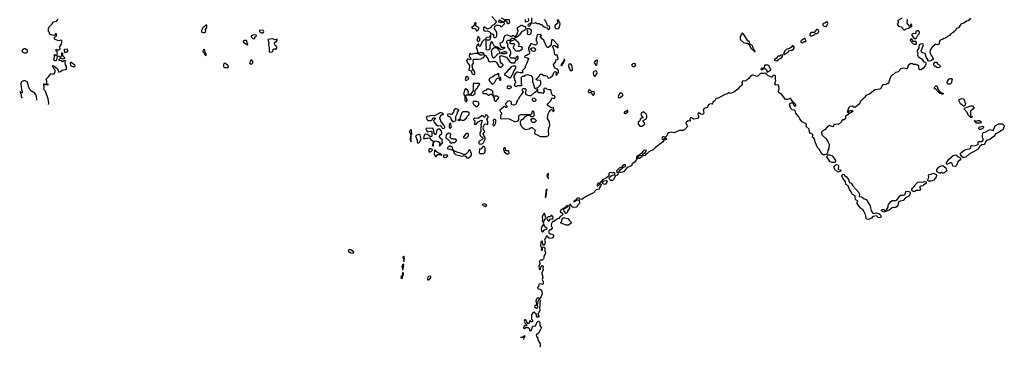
# Model space of a CAD drawing. Extents: x 2380107 to 2585170, y 384273 to 546161.
# Tile 40 of 256: x 2448150 to 2466830, y 442552 to 448771. Entities that reach past the tile are written whole.
import ezdxf

# ---------------------------------------------------------------- set-up
doc = ezdxf.new("R2010")
doc.units = 0

msp = doc.modelspace()

# ---------------------------------------------------------------- linework, layer by layer
at = {"layer": '0CON05XD'}
for points in [[(2448697, 447164), (2448701, 447185), (2448688, 447268), (2448638, 447415), (2448612, 447442), (2448607, 447455), (2448617, 447485), (2448610, 447555), (2448616, 447556), (2448628, 447538), (2448675, 447540), (2448683, 447533), (2448690, 447535), (2448688, 447548), (2448660, 447555), (2448667, 447603), (2448652, 447645), (2448693, 447677), (2448745, 447750), (2448785, 447740), (2448807, 447743), (2448820, 447785), (2448820, 447815), (2448802, 447832), (2448798, 447848), (2448782, 447862), (2448780, 447875), (2448770, 447885), (2448785, 447900), (2448798, 447898), (2448865, 447840), (2448879, 447799), (2448895, 447778), (2448924, 447786), (2448955, 447810), (2449017, 447823), (2449040, 447835), (2449040, 447885), (2449020, 447915), (2449022, 447925), (2449012, 447955), (2449018, 447988), (2448995, 447990), (2448965, 447973), (2448937, 447987), (2448900, 447995), (2448900, 448015), (2448918, 448032), (2448925, 448050), (2448935, 448040), (2448965, 448030), (2449005, 448040), (2449005, 448050), (2448968, 448088), (2448970, 448135), (2448943, 448137), (2448942, 448105), (2448950, 448095), (2448928, 448062), (2448915, 448060), (2448902, 448072), (2448862, 448078), (2448848, 448005), (2448835, 447990), (2448825, 447988), (2448800, 448005), (2448810, 448065), (2448810, 448085), (2448802, 448098), (2448815, 448110), (2448835, 448090), (2448860, 448095), (2448860, 448125), (2448867, 448137), (2448858, 448158), (2448840, 448175), (2448840, 448205), (2448855, 448210), (2448862, 448202), (2448895, 448198), (2448917, 448213), (2448914, 448265), (2448942, 448305), (2448952, 448345), (2448947, 448377), (2448925, 448380), (2448895, 448370), (2448820, 448395), (2448808, 448408), (2448808, 448432), (2448822, 448448), (2448838, 448452), (2448850, 448465), (2448850, 448505), (2448835, 448510), (2448805, 448470), (2448741, 448481), (2448725, 448490), (2448718, 448505), (2448717, 448527), (2448698, 448548), (2448696, 448605), (2448712, 448638), (2448766, 448694), (2448782, 448725), (2448795, 448732), (2448848, 448742), (2448882, 448782)], [(2456815, 448560), (2456825, 448562), (2456845, 448578), (2456868, 448618), (2456811, 448651), (2456807, 448665), (2456812, 448702), (2456805, 448710), (2456785, 448710), (2456772, 448668), (2456755, 448640), (2456723, 448623), (2456733, 448613), (2456785, 448603), (2456801, 448591), (2456810, 448565), (2456815, 448560)], [(2457105, 448830), (2457192, 448745), (2457192, 448728), (2457150, 448680), (2457110, 448655), (2457102, 448635), (2457085, 448618), (2457025, 448592), (2457005, 448602), (2456975, 448630), (2456958, 448632), (2456952, 448625), (2456948, 448585), (2456955, 448568), (2456968, 448558), (2456985, 448554), (2457025, 448560), (2457065, 448542), (2457082, 448522), (2457085, 448500), (2457095, 448500), (2457105, 448510), (2457126, 448496), (2457137, 448477), (2457140, 448445), (2457152, 448432), (2457175, 448430)], [(2457175, 448430), (2457189, 448441), (2457202, 448465), (2457202, 448535), (2457160, 448595), (2457162, 448648), (2457178, 448652), (2457193, 448667), (2457235, 448669), (2457258, 448658), (2457275, 448640), (2457295, 448640), (2457350, 448695), (2457348, 448708), (2457335, 448720), (2457275, 448712), (2457255, 448722), (2457243, 448743), (2457245, 448760), (2457255, 448770), (2457305, 448738), (2457345, 448740), (2457355, 448750), (2457375, 448750), (2457390, 448735), (2457392, 448712), (2457408, 448698), (2457425, 448698), (2457436, 448704), (2457446, 448724), (2457440, 448765), (2457435, 448770), (2457345, 448770), (2457293, 448797)], [(2457740, 448775), (2457740, 448735), (2457745, 448730), (2457797, 448743), (2457810, 448755), (2457802, 448792)], [(2457862, 448805), (2457860, 448725), (2457840, 448705), (2457798, 448682), (2457790, 448665), (2457799, 448649), (2457827, 448655), (2457862, 448708), (2457925, 448710), (2457935, 448720), (2457965, 448700), (2458005, 448700), (2458025, 448680), (2458048, 448678), (2458082, 448642), (2458105, 448640), (2458115, 448630), (2458148, 448618), (2458185, 448580)], [(2458185, 448580), (2458208, 448605), (2458200, 448645), (2458195, 448650), (2458162, 448652), (2458160, 448685), (2458152, 448692), (2458130, 448745), (2458100, 448775)], [(2458345, 448598), (2458375, 448602), (2458390, 448630), (2458403, 448693), (2458400, 448715), (2458382, 448732), (2458380, 448755), (2458365, 448770), (2458350, 448755), (2458360, 448705), (2458310, 448665), (2458300, 448645), (2458300, 448625), (2458323, 448603), (2458345, 448598)], [(2466191, 448799), (2466166, 448764), (2466145, 448752), (2466110, 448745), (2466060, 448705), (2466005, 448683), (2465963, 448617), (2465925, 448602), (2465899, 448561), (2465874, 448546), (2465860, 448525), (2465816, 448504), (2465788, 448472), (2465755, 448451), (2465735, 448430), (2465715, 448420), (2465685, 448417), (2465655, 448392), (2465615, 448381), (2465602, 448365), (2465585, 448302), (2465565, 448293), (2465542, 448302), (2465518, 448302), (2465470, 448255), (2465454, 448246), (2465422, 448195), (2465416, 448155), (2465421, 448135), (2465473, 448045), (2465479, 448025), (2465470, 448010), (2465435, 447990), (2465395, 447983), (2465382, 447992), (2465382, 448015), (2465348, 448058), (2465328, 448128), (2465275, 448140), (2465256, 448156), (2465253, 448177), (2465294, 448295), (2465289, 448309), (2465273, 448313), (2465241, 448309), (2465221, 448299), (2465208, 448265), (2465210, 448235), (2465168, 448175), (2465187, 448137), (2465180, 448095), (2465194, 448074), (2465260, 448025), (2465302, 447972), (2465332, 447962), (2465342, 447952), (2465342, 447925), (2465328, 447895), (2465289, 447851), (2465255, 447820), (2465225, 447820), (2465210, 447835), (2465210, 447895), (2465195, 447910), (2465165, 447910), (2465155, 447920), (2465105, 447920), (2465095, 447930), (2465075, 447930), (2465065, 447940), (2465055, 447940), (2465005, 447900), (2464988, 447842), (2464975, 447838), (2464915, 447852), (2464864, 447836), (2464816, 447784), (2464797, 447773), (2464765, 447770), (2464740, 447745), (2464735, 447730), (2464715, 447730), (2464670, 447685), (2464670, 447665), (2464660, 447655), (2464660, 447645), (2464650, 447635), (2464650, 447615), (2464640, 447605), (2464640, 447575), (2464625, 447560), (2464615, 447560), (2464587, 447543), (2464533, 447537), (2464515, 447520), (2464495, 447480), (2464468, 447452), (2464375, 447438), (2464275, 447360), (2464205, 447332), (2464185, 447300), (2464155, 447270), (2464145, 447270), (2464132, 447258), (2464100, 447225), (2464080, 447175), (2464005, 447110), (2463975, 447110), (2463945, 447130), (2463900, 447125), (2463883, 447107), (2463850, 447025), (2463865, 447010), (2463895, 447040), (2463910, 447045), (2463915, 447050), (2463945, 447050), (2463957, 447037), (2463955, 447030), (2463895, 446990), (2463882, 446988), (2463865, 446970), (2463852, 446968), (2463820, 446935), (2463818, 446892), (2463785, 446870), (2463762, 446868), (2463740, 446845), (2463740, 446835), (2463685, 446780), (2463668, 446788), (2463635, 446780), (2463595, 446780), (2463590, 446755), (2463575, 446740), (2463515, 446760), (2463471, 446729), (2463425, 446680), (2463415, 446680), (2463395, 446660), (2463385, 446660), (2463363, 446637), (2463364, 446614), (2463375, 446580), (2463445, 446518), (2463490, 446445), (2463506, 446406), (2463501, 446325), (2463482, 446295), (2463473, 446245), (2463459, 446221), (2463425, 446203), (2463396, 446206), (2463369, 446225), (2463315, 446313), (2463286, 446346), (2463248, 446435), (2463229, 446499), (2463220, 446515), (2463189, 446539), (2463200, 446575), (2463199, 446589), (2463147, 446617), (2463137, 446635), (2463129, 446695), (2463073, 446743), (2463076, 446776), (2463072, 446792), (2463023, 446817), (2462992, 446835), (2462948, 446888), (2462929, 446925), (2462877, 446995), (2462862, 447045), (2462846, 447056), (2462803, 447063), (2462783, 447083), (2462762, 447145), (2462763, 447165), (2462774, 447186), (2462795, 447194), (2462815, 447192), (2462832, 447155), (2462855, 447132), (2462872, 447135), (2462877, 447145), (2462863, 447175), (2462835, 447200), (2462822, 447202), (2462786, 447265), (2462775, 447274), (2462763, 447275), (2462717, 447253), (2462678, 447258), (2462612, 447352), (2462561, 447381), (2462552, 447392), (2462547, 447405), (2462558, 447465), (2462548, 447535), (2462500, 447530), (2462487, 447537), (2462479, 447555), (2462496, 447615), (2462489, 447645), (2462491, 447685), (2462486, 447706), (2462465, 447716), (2462445, 447710), (2462436, 447704), (2462425, 447677), (2462415, 447678), (2462352, 447705), (2462321, 447735), (2462308, 447758), (2462272, 447752), (2462205, 447752), (2462155, 447702), (2462135, 447692), (2462065, 447720), (2462045, 447721), (2462026, 447714), (2461984, 447656), (2461949, 447631), (2461905, 447607), (2461875, 447610), (2461862, 447605), (2461853, 447585), (2461853, 447565), (2461868, 447545), (2461865, 447540), (2461855, 447540), (2461837, 447515), (2461815, 447501), (2461775, 447451), (2461696, 447394), (2461635, 447371), (2461618, 447375), (2461605, 447398), (2461595, 447392), (2461575, 447364), (2461525, 447352), (2461415, 447286), (2461355, 447270), (2461335, 447233), (2461299, 447205), (2461292, 447175), (2461285, 447168), (2461255, 447172), (2461226, 447164), (2461209, 447145), (2461197, 447103), (2461135, 447084), (2461116, 447055), (2461131, 447005), (2461124, 446985), (2461094, 446974), (2461070, 446980), (2461035, 447004), (2461023, 446997), (2461014, 446975), (2461027, 446937)], [(2463455, 448639), (2463466, 448654), (2463480, 448705), (2463475, 448723), (2463465, 448734), (2463455, 448733), (2463425, 448706), (2463394, 448696), (2463386, 448684), (2463389, 448665), (2463397, 448657), (2463435, 448640), (2463455, 448639)], [(2464895, 448801), (2464810, 448755), (2464810, 448735), (2464820, 448715), (2464818, 448705), (2464798, 448685), (2464808, 448665), (2464825, 448650), (2464875, 448638), (2464925, 448581), (2464944, 448576)], [(2464944, 448576), (2464955, 448582), (2464970, 448595), (2465015, 448608), (2465039, 448631), (2465075, 448642), (2465077, 448665), (2465055, 448690), (2465045, 448650), (2465035, 448648), (2465025, 448654), (2464990, 448705), (2464987, 448725), (2464992, 448755), (2464988, 448775)], [(2451635, 448527), (2451655, 448530), (2451680, 448545), (2451672, 448585), (2451689, 448601), (2451702, 448625), (2451700, 448665), (2451695, 448670), (2451685, 448670), (2451625, 448618), (2451600, 448565), (2451598, 448545), (2451605, 448532), (2451635, 448527)], [(2452765, 448522), (2452775, 448530), (2452780, 448545), (2452778, 448558), (2452767, 448567), (2452705, 448570), (2452700, 448565), (2452700, 448545), (2452713, 448533), (2452735, 448523), (2452765, 448522)], [(2456765, 447733), (2456782, 447745), (2456783, 447775), (2456758, 447818), (2456745, 447810), (2456740, 447815), (2456750, 447845), (2456740, 447865), (2456740, 447885), (2456730, 447895), (2456732, 447908), (2456758, 447945), (2456752, 448008), (2456765, 448020), (2456855, 448020), (2456905, 448030), (2456918, 448042), (2456945, 448050), (2456985, 448100), (2456998, 448088), (2457002, 448072), (2457018, 448058), (2457020, 448045), (2457040, 448015), (2457040, 447995), (2457060, 447975), (2457085, 447970), (2457155, 447983), (2457178, 447978), (2457198, 447958), (2457237, 447897), (2457265, 447870), (2457285, 447870), (2457320, 447905), (2457320, 447915), (2457284, 447944), (2457272, 447965), (2457262, 448065), (2457275, 448090), (2457385, 448060), (2457445, 447980), (2457483, 447953), (2457548, 447952), (2457562, 448008), (2457585, 448010), (2457610, 448035), (2457610, 448075), (2457595, 448080), (2457575, 448060), (2457562, 448058), (2457555, 448030), (2457545, 448030), (2457535, 448040), (2457475, 448043), (2457450, 448065), (2457448, 448092), (2457467, 448123), (2457470, 448155), (2457448, 448205), (2457412, 448255), (2457410, 448315), (2457390, 448325), (2457390, 448355), (2457405, 448380), (2457458, 448382), (2457472, 448405), (2457495, 448422), (2457545, 448422), (2457562, 448438), (2457575, 448440), (2457648, 448495), (2457687, 448553), (2457730, 448575), (2457750, 448595), (2457750, 448605), (2457760, 448615), (2457745, 448638), (2457713, 448643), (2457685, 448660), (2457665, 448660), (2457643, 448647), (2457586, 448614), (2457588, 448585), (2457600, 448565), (2457603, 448545), (2457588, 448522), (2457587, 448503), (2457548, 448452), (2457535, 448450), (2457522, 448462), (2457505, 448462), (2457489, 448451), (2457465, 448451), (2457407, 448477), (2457385, 448478), (2457356, 448464), (2457338, 448442), (2457322, 448378), (2457306, 448344), (2457295, 448333), (2457260, 448325), (2457263, 448293), (2457285, 448250), (2457345, 448250), (2457350, 448245), (2457347, 448233), (2457330, 448215), (2457275, 448200), (2457237, 448237), (2457217, 448247), (2457185, 448250), (2457175, 448260), (2457155, 448260), (2457128, 448325), (2457105, 448350), (2457095, 448350), (2457069, 448275), (2457067, 448225), (2457060, 448205), (2457025, 448192), (2457012, 448202), (2457002, 448215), (2457008, 448245), (2457000, 448275), (2457000, 448375), (2457015, 448390), (2457055, 448390), (2457065, 448380), (2457078, 448392), (2457080, 448425), (2457090, 448435), (2457090, 448475), (2457085, 448480), (2457078, 448462), (2457058, 448442), (2457015, 448432), (2456990, 448405), (2456988, 448392), (2456955, 448380), (2456920, 448345), (2456890, 448275), (2456878, 448262), (2456860, 448275), (2456860, 448305), (2456845, 448310), (2456828, 448292), (2456810, 448235), (2456827, 448205), (2456838, 448158), (2456852, 448142), (2456865, 448138), (2456895, 448150), (2456928, 448148), (2456958, 448118), (2456960, 448105), (2456927, 448097), (2456895, 448097), (2456874, 448104), (2456845, 448130), (2456785, 448130), (2456715, 448112), (2456695, 448128), (2456682, 448125), (2456680, 448075), (2456695, 448060), (2456710, 448025), (2456695, 448012), (2456665, 448023), (2456645, 448020), (2456630, 448005), (2456629, 447985), (2456683, 447903), (2456682, 447865), (2456670, 447825), (2456672, 447812), (2456718, 447798), (2456733, 447745), (2456765, 447733)], [(2457805, 448490), (2457825, 448493), (2457845, 448502), (2457853, 448515), (2457862, 448545), (2457858, 448565), (2457835, 448588), (2457815, 448598), (2457775, 448600), (2457770, 448585), (2457787, 448555), (2457780, 448495), (2457805, 448490)], [(2462105, 448160), (2462098, 448185), (2462071, 448221), (2462052, 448275), (2462038, 448288), (2462003, 448303), (2461993, 448345), (2461958, 448378), (2461885, 448502), (2461855, 448513), (2461818, 448452), (2461818, 448405), (2461827, 448387), (2461885, 448339), (2461924, 448324), (2461955, 448323), (2461982, 448305), (2462027, 448227), (2462095, 448160), (2462105, 448160)], [(2463175, 448463), (2463228, 448485), (2463244, 448506), (2463275, 448511), (2463296, 448524), (2463310, 448545), (2463302, 448572), (2463285, 448586), (2463265, 448587), (2463225, 448528), (2463172, 448528), (2463152, 448518), (2463140, 448495), (2463141, 448475), (2463155, 448466), (2463175, 448463)], [(2465122, 448412), (2465145, 448412), (2465163, 448427), (2465189, 448475), (2465216, 448505), (2465221, 448525), (2465216, 448546), (2465205, 448558), (2465179, 448561), (2465151, 448549), (2465145, 448502), (2465105, 448510), (2465078, 448495), (2465078, 448475), (2465094, 448444), (2465122, 448412)], [(2452475, 448290), (2452480, 448305), (2452470, 448315), (2452467, 448337), (2452450, 448375), (2452415, 448377), (2452390, 448355), (2452390, 448345), (2452400, 448335), (2452435, 448320), (2452455, 448300), (2452465, 448300), (2452475, 448290)], [(2452595, 448410), (2452608, 448422), (2452612, 448438), (2452640, 448465), (2452638, 448478), (2452595, 448482), (2452540, 448465), (2452540, 448445), (2452573, 448413), (2452595, 448410)], [(2452893, 448153), (2452905, 448153), (2452935, 448160), (2452950, 448175), (2452960, 448205), (2452975, 448220), (2452995, 448220), (2453005, 448210), (2453015, 448210), (2453025, 448220), (2453030, 448235), (2453026, 448255), (2452995, 448280), (2452988, 448295), (2452987, 448323), (2452997, 448343), (2453015, 448353), (2453035, 448382), (2453035, 448400), (2452995, 448390), (2452945, 448408), (2452860, 448395), (2452874, 448334), (2452873, 448295), (2452882, 448245), (2452880, 448165), (2452893, 448153)], [(2456855, 448360), (2456880, 448385), (2456880, 448415), (2456862, 448432), (2456858, 448448), (2456845, 448450), (2456820, 448385), (2456845, 448360), (2456855, 448360)], [(2457615, 448177), (2457635, 448182), (2457679, 448211), (2457690, 448225), (2457688, 448235), (2457665, 448253), (2457615, 448260), (2457613, 448267), (2457626, 448294), (2457625, 448320), (2457615, 448338), (2457585, 448358), (2457569, 448379), (2457545, 448392), (2457507, 448373), (2457472, 448368), (2457442, 448338), (2457455, 448320), (2457525, 448320), (2457538, 448308), (2457540, 448295), (2457522, 448278), (2457520, 448255), (2457512, 448248), (2457510, 448235), (2457565, 448180), (2457615, 448177)], [(2457935, 447460), (2457945, 447470), (2457978, 447482), (2457988, 447492), (2457990, 447505), (2458025, 447530), (2458037, 447553), (2458040, 447595), (2458030, 447605), (2458028, 447618), (2457965, 447620), (2457950, 447635), (2457950, 447645), (2458010, 447705), (2458012, 447718), (2458032, 447738), (2458065, 447740), (2458095, 447710), (2458125, 447710), (2458155, 447700), (2458175, 447660), (2458215, 447673), (2458255, 447698), (2458270, 447725), (2458281, 447769), (2458295, 447784), (2458317, 447787), (2458331, 447775), (2458322, 447735), (2458325, 447720), (2458335, 447720), (2458373, 447777), (2458370, 447805), (2458353, 447835), (2458305, 447851), (2458281, 447895), (2458280, 447920), (2458315, 447965), (2458325, 448012), (2458335, 448020), (2458355, 448016), (2458364, 448025), (2458364, 448035), (2458348, 448095), (2458316, 448096), (2458300, 448110), (2458289, 448185), (2458262, 448265), (2458271, 448279), (2458295, 448280), (2458315, 448273), (2458355, 448244), (2458365, 448243), (2458364, 448285), (2458355, 448302), (2458268, 448388), (2458245, 448390), (2458240, 448385), (2458240, 448345), (2458230, 448335), (2458230, 448285), (2458175, 448242), (2458165, 448242), (2458144, 448264), (2458103, 448363), (2458093, 448383), (2458062, 448405), (2458030, 448445), (2458032, 448458), (2458048, 448472), (2458048, 448478), (2458035, 448480), (2458025, 448490), (2457970, 448485), (2457970, 448475), (2457960, 448465), (2457957, 448423), (2457950, 448415), (2457950, 448365), (2457970, 448345), (2457967, 448323), (2457955, 448300), (2457935, 448288), (2457865, 448312), (2457845, 448310), (2457800, 448235), (2457800, 448205), (2457808, 448198), (2457810, 448175), (2457820, 448165), (2457820, 448125), (2457805, 448110), (2457795, 448110), (2457765, 448090), (2457742, 448088), (2457730, 448075), (2457735, 448060), (2457785, 448050), (2457800, 448035), (2457800, 448025), (2457768, 447935), (2457738, 447882), (2457740, 447855), (2457690, 447805), (2457688, 447762), (2457645, 447762), (2457595, 447778), (2457578, 447772), (2457530, 447715), (2457530, 447695), (2457520, 447685), (2457540, 447655), (2457540, 447625), (2457548, 447618), (2457550, 447595), (2457560, 447585), (2457558, 447572), (2457540, 447555), (2457540, 447515), (2457575, 447500), (2457595, 447520), (2457678, 447522), (2457680, 447535), (2457670, 447545), (2457668, 447565), (2457670, 447655), (2457660, 447665), (2457692, 447698), (2457715, 447700), (2457745, 447720), (2457785, 447728), (2457845, 447712), (2457880, 447675), (2457880, 447585), (2457890, 447575), (2457890, 447555), (2457898, 447548), (2457900, 447525), (2457910, 447515), (2457910, 447485), (2457935, 447460)], [(2462995, 448330), (2463005, 448333), (2463035, 448354), (2463062, 448358), (2463069, 448365), (2463045, 448417), (2463033, 448417), (2463018, 448402), (2462987, 448385), (2462970, 448365), (2462972, 448345), (2462995, 448330)], [(2465125, 448307), (2465155, 448308), (2465162, 448315), (2465164, 448335), (2465154, 448354), (2465135, 448360), (2465099, 448359), (2465086, 448376), (2465075, 448410), (2465048, 448395), (2465044, 448374), (2465098, 448315), (2465125, 448307)], [(2448235, 448144), (2448275, 448144), (2448295, 448154), (2448301, 448165), (2448296, 448185), (2448275, 448207), (2448255, 448219), (2448235, 448220), (2448200, 448195), (2448200, 448185), (2448190, 448175), (2448208, 448155), (2448235, 448144)], [(2449025, 448150), (2449035, 448160), (2449060, 448165), (2449068, 448185), (2449052, 448212), (2449003, 448207), (2448990, 448195), (2449002, 448172), (2449002, 448152), (2449025, 448150)], [(2451685, 448090), (2451688, 448125), (2451668, 448148), (2451661, 448201), (2451645, 448208), (2451632, 448198), (2451623, 448175), (2451630, 448155), (2451658, 448128), (2451670, 448095), (2451685, 448090)], [(2457145, 448040), (2457132, 448042), (2457113, 448093), (2457101, 448179), (2457126, 448224), (2457155, 448240), (2457185, 448240), (2457208, 448228), (2457237, 448197), (2457252, 448162), (2457250, 448125), (2457245, 448120), (2457212, 448118), (2457202, 448108), (2457200, 448095), (2457145, 448040)], [(2457355, 448122), (2457295, 448122), (2457280, 448135), (2457293, 448147), (2457345, 448167), (2457365, 448168), (2457388, 448155), (2457392, 448138), (2457355, 448122)], [(2457925, 448170), (2457882, 448172), (2457842, 448212), (2457842, 448218), (2457873, 448237), (2457905, 448240), (2457926, 448226), (2457938, 448205), (2457925, 448170)], [(2462655, 448111), (2462693, 448137), (2462722, 448148), (2462754, 448186), (2462797, 448193), (2462829, 448211), (2462847, 448245), (2462836, 448265), (2462825, 448276), (2462811, 448279), (2462792, 448248), (2462770, 448230), (2462694, 448206), (2462673, 448187), (2462646, 448145), (2462638, 448115), (2462655, 448111)], [(2449155, 447882), (2449185, 447883), (2449202, 447895), (2449199, 447909), (2449125, 447960), (2449115, 447960), (2449108, 447945), (2449114, 447904), (2449155, 447882)], [(2452536, 447926), (2452555, 447930), (2452572, 447955), (2452572, 447975), (2452555, 448001), (2452537, 448003), (2452507, 447955), (2452525, 447931), (2452536, 447926)], [(2458435, 447900), (2458490, 447995), (2458485, 448020), (2458473, 448017), (2458472, 447998), (2458458, 447972), (2458418, 447915), (2458425, 447900), (2458435, 447900)], [(2459085, 447902), (2459098, 447912), (2459106, 447944), (2459112, 447995), (2459103, 448003), (2459074, 447996), (2459055, 447972), (2459049, 447955), (2459060, 447930), (2459085, 447902)], [(2462515, 447988), (2462550, 448020), (2462595, 448040), (2462624, 448075), (2462626, 448096), (2462595, 448096), (2462565, 448081), (2462534, 448076), (2462503, 448035), (2462472, 448015), (2462470, 448005), (2462478, 447998), (2462515, 447988)], [(2465565, 447858), (2465499, 447895), (2465493, 447915), (2465496, 447935), (2465515, 447962), (2465525, 447967), (2465543, 447963), (2465565, 447933), (2465609, 447909), (2465612, 447885), (2465595, 447862), (2465565, 447858)], [(2452095, 447864), (2452110, 447875), (2452106, 447896), (2452055, 447938), (2452025, 447940), (2452017, 447915), (2452017, 447887), (2452023, 447875), (2452045, 447864), (2452095, 447864)], [(2457455, 447670), (2457478, 447692), (2457480, 447705), (2457497, 447723), (2457528, 447805), (2457562, 447848), (2457560, 447885), (2457555, 447890), (2457515, 447890), (2457474, 447876), (2457440, 447830), (2457412, 447808), (2457395, 447778), (2457350, 447735), (2457355, 447720), (2457365, 447720), (2457445, 447670), (2457455, 447670)], [(2458615, 447802), (2458638, 447815), (2458631, 447885), (2458616, 447916), (2458585, 447933), (2458566, 447924), (2458564, 447885), (2458592, 447812), (2458615, 447802)], [(2459065, 447702), (2459100, 447745), (2459106, 447765), (2459097, 447787), (2459075, 447800), (2459042, 447785), (2459027, 447765), (2459027, 447745), (2459038, 447715), (2459055, 447702), (2459065, 447702)], [(2459805, 447881), (2459828, 447895), (2459840, 447915), (2459826, 447936), (2459805, 447941), (2459780, 447930), (2459760, 447905), (2459785, 447883), (2459805, 447881)], [(2462335, 447778), (2462345, 447783), (2462400, 447815), (2462402, 447825), (2462362, 447895), (2462345, 447908), (2462283, 447907), (2462275, 447858), (2462220, 447845), (2462210, 447835), (2462215, 447823), (2462225, 447821), (2462255, 447838), (2462295, 447843), (2462326, 447815), (2462325, 447780), (2462335, 447778)], [(2448476, 447245), (2448468, 447318), (2448459, 447345), (2448436, 447376), (2448375, 447412), (2448344, 447444), (2448319, 447505), (2448303, 447575), (2448292, 447592), (2448255, 447610), (2448225, 447610), (2448185, 447592), (2448169, 447555), (2448182, 447442), (2448198, 447415), (2448200, 447385), (2448185, 447380), (2448165, 447400), (2448150, 447395), (2448180, 447345), (2448180, 447305), (2448195, 447280)], [(2456605, 447620), (2456625, 447622), (2456670, 447645), (2456658, 447675), (2456635, 447692), (2456615, 447680), (2456600, 447635), (2456605, 447620)], [(2457125, 447548), (2457135, 447553), (2457166, 447584), (2457194, 447646), (2457215, 447663), (2457248, 447658), (2457260, 447625), (2457265, 447620), (2457278, 447622), (2457280, 447675), (2457255, 447680), (2457243, 447693), (2457240, 447745), (2457235, 447750), (2457202, 447728), (2457165, 447718), (2457125, 447688), (2457062, 447655), (2457053, 447635), (2457062, 447605), (2457106, 447556), (2457125, 447548)], [(2465795, 447544), (2465757, 447547), (2465747, 447575), (2465751, 447605), (2465775, 447642), (2465805, 447652), (2465832, 447652), (2465842, 447635), (2465824, 447565), (2465815, 447551), (2465795, 447544)], [(2456615, 447218), (2456625, 447220), (2456642, 447235), (2456642, 447245), (2456610, 447335), (2456625, 447342), (2456655, 447342), (2456715, 447340), (2456734, 447334), (2456782, 447355), (2456790, 447375), (2456788, 447415), (2456820, 447465), (2456840, 447485), (2456840, 447505), (2456878, 447542), (2456868, 447558), (2456752, 447558), (2456752, 447428), (2456705, 447350), (2456662, 447352), (2456658, 447375), (2456662, 447405), (2456654, 447425), (2456615, 447456), (2456596, 447444), (2456572, 447365), (2456592, 447322), (2456593, 447235), (2456615, 447218)], [(2457185, 447220), (2457240, 447285), (2457240, 447295), (2457205, 447320), (2457145, 447320), (2457130, 447330), (2457128, 447405), (2457107, 447427), (2457055, 447450), (2457015, 447450), (2456998, 447432), (2456962, 447418), (2456932, 447388), (2456945, 447370), (2456995, 447370), (2457018, 447358), (2457035, 447340), (2457055, 447340), (2457075, 447360), (2457095, 447360), (2457130, 447330), (2457130, 447315), (2457152, 447282), (2457152, 447242), (2457175, 447220), (2457185, 447220)], [(2458115, 446552), (2458145, 446554), (2458185, 446574), (2458190, 446585), (2458182, 446665), (2458189, 446715), (2458208, 446765), (2458200, 446830), (2458162, 446895), (2458177, 446985), (2458196, 447024), (2458234, 447066), (2458245, 447068), (2458256, 447056), (2458265, 447030), (2458285, 447037), (2458293, 447055), (2458280, 447105), (2458245, 447090), (2458170, 447140), (2458159, 447155), (2458169, 447175), (2458225, 447229), (2458248, 447282), (2458255, 447288), (2458285, 447276), (2458295, 447279), (2458308, 447295), (2458304, 447315), (2458295, 447326), (2458265, 447329), (2458252, 447342), (2458241, 447375), (2458236, 447426), (2458228, 447438), (2458195, 447440), (2458153, 447453), (2458135, 447470), (2458102, 447468), (2458090, 447435), (2458102, 447422), (2458102, 447405), (2458075, 447368), (2458045, 447380), (2457990, 447385), (2457980, 447395), (2457980, 447445), (2457965, 447450), (2457948, 447412), (2457928, 447392), (2457915, 447390), (2457855, 447330), (2457845, 447328), (2457815, 447328), (2457766, 447346), (2457753, 447365), (2457750, 447405), (2457750, 447415), (2457760, 447425), (2457760, 447445), (2457745, 447460), (2457695, 447460), (2457682, 447448), (2457680, 447435), (2457688, 447428), (2457700, 447395), (2457673, 447357), (2457665, 447340), (2457640, 447315), (2457607, 447253), (2457590, 447235), (2457590, 447225), (2457573, 447207), (2457568, 447175), (2457555, 447158), (2457525, 447147), (2457490, 447155), (2457482, 447165), (2457480, 447205), (2457465, 447220), (2457435, 447230), (2457413, 447227), (2457380, 447195), (2457380, 447185), (2457360, 447165), (2457392, 447135), (2457400, 447115), (2457395, 447102), (2457375, 447102), (2457355, 447120), (2457345, 447120), (2457262, 447055), (2457265, 447030), (2457290, 447005), (2457290, 446975), (2457280, 446965), (2457273, 446937), (2457270, 446895), (2457285, 446888), (2457355, 446893), (2457436, 446886), (2457535, 446838), (2457565, 446837), (2457585, 446843), (2457614, 446866), (2457622, 446885), (2457622, 446945), (2457635, 446960), (2457655, 446970), (2457845, 446970), (2457870, 446995), (2457873, 447027), (2457885, 447040), (2457900, 447025), (2457908, 446952), (2457885, 446930), (2457855, 446930), (2457825, 446950), (2457775, 446950), (2457765, 446940), (2457732, 446928), (2457690, 446875), (2457658, 446855), (2457648, 446835), (2457643, 446805), (2457649, 446779), (2457675, 446738), (2457696, 446716), (2457745, 446684), (2457815, 446698), (2457855, 446722), (2457875, 446722), (2457932, 446672), (2457917, 446625), (2457924, 446604), (2457985, 446579), (2458025, 446553), (2458115, 446552)], [(2457445, 447462), (2457480, 447485), (2457478, 447498), (2457455, 447508), (2457405, 447510), (2457400, 447505), (2457400, 447475), (2457415, 447462), (2457445, 447462)], [(2459035, 447338), (2459057, 447365), (2459046, 447406), (2459003, 447403), (2458975, 447432), (2458955, 447438), (2458938, 447415), (2458941, 447391), (2458987, 447387), (2459015, 447348), (2459025, 447338), (2459035, 447338)], [(2465665, 447360), (2465645, 447360), (2465635, 447370), (2465605, 447370), (2465542, 447432), (2465540, 447445), (2465528, 447458), (2465515, 447460), (2465502, 447472), (2465512, 447498), (2465532, 447518), (2465548, 447518), (2465550, 447505), (2465560, 447495), (2465560, 447465), (2465578, 447448), (2465592, 447412), (2465628, 447398), (2465645, 447380), (2465668, 447378), (2465670, 447365), (2465665, 447360)], [(2456825, 447120), (2456853, 447147), (2456862, 447165), (2456862, 447185), (2456854, 447204), (2456825, 447216), (2456755, 447220), (2456750, 447195), (2456760, 447165), (2456805, 447120), (2456825, 447120)], [(2457925, 447220), (2457905, 447220), (2457873, 447253), (2457885, 447280), (2457895, 447288), (2457915, 447282), (2457940, 447255), (2457940, 447235), (2457925, 447220)], [(2459525, 447288), (2459535, 447292), (2459586, 447324), (2459600, 447345), (2459577, 447367), (2459545, 447380), (2459523, 447357), (2459502, 447315), (2459510, 447295), (2459525, 447288)], [(2466055, 447129), (2465996, 447175), (2465968, 447235), (2465972, 447258), (2466025, 447274), (2466057, 447267), (2466069, 447249), (2466092, 447175), (2466089, 447155), (2466075, 447132), (2466055, 447129)], [(2456385, 446837), (2456395, 446842), (2456415, 446850), (2456430, 446865), (2456423, 446873), (2456424, 446936), (2456454, 446995), (2456454, 447016), (2456480, 447045), (2456480, 447055), (2456470, 447065), (2456435, 447082), (2456415, 447080), (2456395, 447060), (2456382, 447015), (2456345, 446972), (2456331, 446971), (2456295, 446986), (2456275, 446978), (2456268, 446965), (2456268, 446955), (2456285, 446938), (2456325, 446920), (2456332, 446885), (2456361, 446841), (2456385, 446837)], [(2456565, 446860), (2456575, 446862), (2456625, 446910), (2456640, 446935), (2456675, 446970), (2456678, 447008), (2456665, 447010), (2456655, 447020), (2456555, 447020), (2456530, 446995), (2456530, 446975), (2456520, 446965), (2456520, 446945), (2456513, 446937), (2456498, 446882), (2456460, 446865), (2456485, 446860), (2456495, 446870), (2456525, 446872), (2456565, 446860)], [(2459635, 446992), (2459685, 447022), (2459690, 447050), (2459675, 447050), (2459655, 447032), (2459620, 447015), (2459620, 446995), (2459635, 446992)], [(2459915, 446750), (2459955, 446751), (2460010, 446785), (2460012, 446802), (2459980, 446845), (2459980, 446855), (2459995, 446870), (2460027, 446883), (2460040, 446895), (2460048, 446925), (2460048, 446955), (2460038, 446975), (2459985, 447020), (2459950, 447000), (2459937, 446975), (2459942, 446955), (2459968, 446935), (2459970, 446915), (2459920, 446885), (2459918, 446852), (2459905, 446840), (2459895, 446840), (2459883, 446823), (2459885, 446790), (2459915, 446750)], [(2466215, 446912), (2466193, 446913), (2466180, 446935), (2466165, 446939), (2466148, 446955), (2466125, 447007), (2466067, 447075), (2466067, 447085), (2466076, 447094), (2466145, 447114), (2466195, 447138), (2466226, 447136), (2466250, 447105), (2466250, 447085), (2466202, 447048), (2466190, 447035), (2466189, 447025), (2466188, 446948), (2466218, 446935), (2466221, 446925), (2466215, 446912)], [(2456175, 446708), (2456205, 446712), (2456218, 446725), (2456213, 446745), (2456140, 446845), (2456138, 446865), (2456122, 446895), (2456122, 446915), (2456145, 446960), (2456155, 446970), (2456185, 446970), (2456190, 446975), (2456170, 446995), (2456152, 447002), (2456118, 447002), (2456022, 446948), (2455935, 446950), (2455925, 446940), (2455872, 446935), (2455863, 446915), (2455865, 446900), (2455875, 446878), (2455895, 446860), (2455955, 446860), (2455965, 446870), (2455978, 446872), (2455991, 446899), (2456025, 446912), (2456032, 446895), (2456000, 446855), (2456008, 446835), (2456047, 446785), (2456085, 446757), (2456125, 446760), (2456145, 446752), (2456162, 446715), (2456175, 446708)], [(2456885, 446408), (2456915, 446412), (2456943, 446427), (2456980, 446505), (2456978, 446535), (2456953, 446573), (2456942, 446605), (2456965, 446628), (2456972, 446645), (2456965, 446670), (2456950, 446685), (2456943, 446703), (2456948, 446745), (2456970, 446785), (2456995, 446792), (2457025, 446780), (2457032, 446788), (2457029, 446835), (2457012, 446885), (2457040, 446915), (2457040, 446935), (2457020, 446955), (2457002, 446962), (2456982, 446955), (2456975, 446922), (2456965, 446923), (2456937, 446947), (2456915, 446943), (2456847, 446893), (2456785, 446900), (2456760, 446885), (2456760, 446875), (2456782, 446852), (2456780, 446785), (2456785, 446782), (2456810, 446785), (2456850, 446835), (2456905, 446862), (2456922, 446855), (2456900, 446775), (2456902, 446745), (2456892, 446705), (2456900, 446685), (2456900, 446655), (2456880, 446625), (2456880, 446595), (2456885, 446570), (2456915, 446540), (2456925, 446540), (2456938, 446528), (2456940, 446515), (2456915, 446490), (2456885, 446480), (2456860, 446455), (2456862, 446428), (2456870, 446415), (2456885, 446408)], [(2457145, 446758), (2457155, 446762), (2457172, 446785), (2457182, 446815), (2457182, 446865), (2457165, 446878), (2457143, 446877), (2457132, 446865), (2457138, 446825), (2457127, 446777), (2457135, 446762), (2457145, 446758)], [(2461027, 446937), (2461027, 446905), (2461015, 446894), (2460935, 446883), (2460896, 446906), (2460874, 446906), (2460861, 446885), (2460861, 446871), (2460870, 446855), (2460867, 446845), (2460835, 446848), (2460790, 446815), (2460790, 446805), (2460814, 446765), (2460817, 446745), (2460765, 446679), (2460735, 446670), (2460665, 446670), (2460565, 446621), (2460515, 446634), (2460468, 446622), (2460443, 446607), (2460426, 446564), (2460405, 446541), (2460362, 446548), (2460348, 446545), (2460334, 446525), (2460337, 446505), (2460355, 446498), (2460365, 446500), (2460395, 446528), (2460405, 446527), (2460418, 446508), (2460415, 446492), (2460368, 446482), (2460343, 446445), (2460212, 446348), (2460168, 446302), (2460089, 446261), (2460055, 446232), (2460034, 446226), (2460015, 446194), (2459988, 446188), (2459972, 446195), (2459973, 446205), (2459986, 446224), (2460011, 446239), (2460041, 446285), (2460015, 446294), (2459990, 446285), (2459971, 446269), (2459953, 446237), (2459912, 446205), (2459915, 446200), (2459954, 446194), (2459958, 446178), (2459951, 446165), (2459909, 446135), (2459879, 446129), (2459868, 446135), (2459869, 446145), (2459910, 446195), (2459875, 446191), (2459851, 446165), (2459851, 446125), (2459844, 446105), (2459805, 446061), (2459769, 446035), (2459755, 445996), (2459677, 445963), (2459609, 445891), (2459585, 445874), (2459562, 445868), (2459535, 445872), (2459524, 445885), (2459524, 445895), (2459541, 445919), (2459588, 445962), (2459638, 445985), (2459646, 445995), (2459641, 446015), (2459625, 446023), (2459604, 446016), (2459569, 445971), (2459523, 445955), (2459474, 445905), (2459476, 445886), (2459503, 445865), (2459501, 445839), (2459485, 445822), (2459452, 445808), (2459416, 445735), (2459395, 445718), (2459365, 445717), (2459345, 445735), (2459336, 445765), (2459341, 445779), (2459393, 445817), (2459442, 445828), (2459444, 445864), (2459425, 445868), (2459395, 445856), (2459365, 445871), (2459339, 445861), (2459330, 445850), (2459325, 445808), (2459285, 445766), (2459205, 445730), (2459155, 445670), (2459125, 445669), (2459109, 445655), (2459104, 445644), (2459108, 445618), (2459115, 445617), (2459149, 445651), (2459165, 445653), (2459181, 445641), (2459178, 445615), (2459152, 445585), (2459144, 445555), (2459085, 445542), (2459035, 445487), (2458884, 445406), (2458815, 445358), (2458781, 445361), (2458765, 445383), (2458745, 445391), (2458720, 445375), (2458710, 445350), (2458695, 445347), (2458668, 445325), (2458660, 445315), (2458675, 445318), (2458718, 445352), (2458745, 445352), (2458763, 445343), (2458771, 445295), (2458763, 445277), (2458732, 445242), (2458718, 445212), (2458655, 445208), (2458617, 445227), (2458598, 445268), (2458585, 445262), (2458560, 445235), (2458578, 445215), (2458578, 445185), (2458546, 445145), (2458540, 445115), (2458516, 445094), (2458479, 445135), (2458476, 445164), (2458486, 445184), (2458539, 445215), (2458548, 445225), (2458542, 445235), (2458532, 445238), (2458515, 445231), (2458477, 445193), (2458414, 445155), (2458405, 445140), (2458408, 445125), (2458451, 445095), (2458456, 445085), (2458451, 445069), (2458431, 445049), (2458402, 445035), (2458376, 444994), (2458338, 444985), (2458288, 444942), (2458265, 444940), (2458255, 444930), (2458238, 444902), (2458230, 444865), (2458235, 444850), (2458260, 444825), (2458228, 444782), (2458205, 444780), (2458190, 444765), (2458190, 444725), (2458213, 444703), (2458245, 444700), (2458278, 444688), (2458280, 444655), (2458250, 444625), (2458215, 444618), (2458191, 444631), (2458165, 444662), (2458145, 444662), (2458129, 444641), (2458108, 444585), (2458122, 444545), (2458115, 444515), (2458097, 444493), (2458085, 444493), (2458077, 444507), (2458069, 444559), (2458066, 444566), (2458055, 444564), (2458039, 444545), (2458031, 444485), (2458035, 444472), (2458049, 444439), (2458043, 444403), (2458052, 444395), (2458065, 444396), (2458071, 444405), (2458066, 444435), (2458075, 444454), (2458095, 444458), (2458109, 444448), (2458116, 444426), (2458113, 444385), (2458124, 444345), (2458121, 444319), (2458097, 444285), (2458095, 444245), (2458089, 444231), (2458065, 444209), (2458031, 444205), (2458014, 444186), (2458021, 444145), (2457999, 444085), (2458005, 444040), (2458015, 444021), (2458029, 444035), (2458042, 444088), (2458065, 444102), (2458082, 444092), (2458073, 444045), (2458080, 444015), (2458059, 443975), (2458058, 443952), (2458074, 443885), (2458062, 443842), (2458080, 443795), (2458083, 443765), (2458073, 443747), (2458025, 443754), (2458005, 443751), (2457996, 443735), (2457995, 443707), (2457972, 443685), (2457983, 443663), (2458025, 443653), (2458047, 443637), (2458060, 443570), (2458044, 443516), (2458015, 443478), (2458005, 443477), (2457985, 443488), (2457960, 443480), (2457944, 443435), (2457956, 443374), (2457948, 443355), (2457938, 443348), (2457918, 443335), (2457922, 443315), (2457955, 443292), (2457980, 443305), (2457972, 443358), (2457994, 443445), (2458005, 443460), (2458015, 443460), (2458028, 443435), (2458016, 443404), (2458021, 443335), (2458009, 443305), (2458016, 443255), (2457981, 443175), (2458000, 443145), (2458001, 443129), (2457985, 443121), (2457967, 443127), (2457954, 443145), (2457952, 443172), (2457932, 443192), (2457925, 443210), (2457915, 443218), (2457890, 443215), (2457862, 443175), (2457860, 443085), (2457880, 443065), (2457880, 443035), (2457855, 443030), (2457848, 443048), (2457835, 443060), (2457810, 443015), (2457808, 443002), (2457795, 443000), (2457769, 443029), (2457756, 443066), (2457735, 443080), (2457725, 443070), (2457718, 443045), (2457745, 443000), (2457755, 443000), (2457768, 442988), (2457770, 442965), (2457765, 442960), (2457745, 442960), (2457735, 442968), (2457725, 442962), (2457715, 442950), (2457710, 442915), (2457725, 442908), (2457755, 442930), (2457797, 442927), (2457817, 442907), (2457822, 442872), (2457855, 442870), (2457867, 442893), (2457880, 442950), (2457894, 442956), (2457935, 442958), (2457971, 443039), (2457985, 443049), (2458005, 443050), (2458016, 443026), (2458016, 442965), (2458041, 442925), (2458039, 442905), (2458019, 442865), (2457996, 442825), (2457950, 442785), (2457954, 442755), (2457979, 442735), (2457981, 442695), (2458024, 442615), (2458027, 442575), (2458021, 442552)], [(2457878, 446818), (2457865, 446830), (2457850, 446875), (2457872, 446898), (2457908, 446898), (2457948, 446858), (2457948, 446852), (2457915, 446822), (2457878, 446818)], [(2466375, 446804), (2466305, 446808), (2466265, 446842), (2466265, 446850), (2466275, 446856), (2466305, 446846), (2466335, 446859), (2466359, 446859), (2466389, 446829), (2466387, 446815), (2466375, 446804)], [(2455575, 446450), (2455580, 446455), (2455575, 446470), (2455570, 446470), (2455568, 446495), (2455576, 446515), (2455580, 446585), (2455587, 446595), (2455583, 446675), (2455575, 446686), (2455543, 446655), (2455541, 446645), (2455570, 446595), (2455560, 446495), (2455575, 446450)], [(2456115, 446370), (2456135, 446390), (2456140, 446405), (2456156, 446414), (2456172, 446435), (2456162, 446465), (2456170, 446495), (2456145, 446510), (2456112, 446545), (2456123, 446577), (2456159, 446611), (2456159, 446629), (2456150, 446655), (2456121, 446691), (2456084, 446696), (2456067, 446675), (2456048, 446592), (2456035, 446590), (2456012, 446615), (2456000, 446685), (2455985, 446708), (2455975, 446712), (2455925, 446706), (2455865, 446710), (2455858, 446702), (2455860, 446685), (2455885, 446642), (2455937, 446657), (2455957, 446657), (2455968, 446648), (2455971, 446565), (2455965, 446552), (2455945, 446548), (2455885, 446592), (2455855, 446597), (2455825, 446580), (2455810, 446515), (2455825, 446510), (2455859, 446521), (2455885, 446519), (2455925, 446528), (2455933, 446523), (2455948, 446495), (2455992, 446462), (2455990, 446405), (2455980, 446395), (2455980, 446385), (2455995, 446370), (2456000, 446375), (2456000, 446435), (2456021, 446459), (2456035, 446470), (2456091, 446461), (2456110, 446445), (2456120, 446425), (2456122, 446408), (2456108, 446385), (2456115, 446370)], [(2456325, 446713), (2456338, 446725), (2456338, 446745), (2456330, 446795), (2456315, 446810), (2456298, 446772), (2456298, 446735), (2456305, 446718), (2456325, 446713)], [(2466055, 446149), (2466028, 446168), (2465997, 446215), (2466000, 446240), (2466064, 446286), (2466103, 446305), (2466184, 446325), (2466194, 446336), (2466198, 446372), (2466205, 446380), (2466265, 446376), (2466325, 446399), (2466333, 446407), (2466336, 446445), (2466345, 446458), (2466395, 446458), (2466424, 446475), (2466434, 446495), (2466417, 446537), (2466414, 446565), (2466421, 446615), (2466431, 446629), (2466465, 446638), (2466555, 446684), (2466620, 446665), (2466656, 446754), (2466723, 446797), (2466795, 446797), (2466828, 446765), (2466830, 446745), (2466799, 446681), (2466765, 446664), (2466715, 446622), (2466664, 446606), (2466633, 446555), (2466584, 446525), (2466556, 446494), (2466494, 446476), (2466472, 446455), (2466458, 446412), (2466445, 446404), (2466404, 446396), (2466365, 446370), (2466334, 446316), (2466235, 446254), (2466168, 446222), (2466104, 446166), (2466075, 446152), (2466055, 446149)], [(2466365, 446684), (2466355, 446689), (2466348, 446705), (2466355, 446730), (2466415, 446748), (2466434, 446735), (2466436, 446725), (2466427, 446713), (2466385, 446689), (2466365, 446684)], [(2455715, 446432), (2455737, 446445), (2455768, 446505), (2455747, 446577), (2455739, 446589), (2455725, 446591), (2455685, 446581), (2455660, 446565), (2455690, 446485), (2455692, 446445), (2455700, 446435), (2455715, 446432)], [(2456345, 446430), (2456355, 446440), (2456405, 446440), (2456438, 446472), (2456440, 446485), (2456425, 446500), (2456385, 446500), (2456375, 446510), (2456345, 446510), (2456320, 446535), (2456328, 446595), (2456315, 446612), (2456293, 446617), (2456240, 446585), (2456233, 446523), (2456275, 446500), (2456308, 446468), (2456310, 446445), (2456322, 446432), (2456345, 446430)], [(2456615, 446522), (2456642, 446538), (2456664, 446566), (2456667, 446595), (2456645, 446612), (2456628, 446612), (2456617, 446603), (2456573, 446547), (2456570, 446535), (2456575, 446530), (2456615, 446522)], [(2455915, 446260), (2455935, 446262), (2455960, 446275), (2455980, 446295), (2455978, 446308), (2455965, 446310), (2455955, 446320), (2455925, 446320), (2455912, 446308), (2455915, 446260)], [(2456045, 446170), (2456085, 446210), (2456135, 446210), (2456145, 446200), (2456155, 446200), (2456160, 446215), (2456135, 446220), (2456125, 446230), (2456095, 446240), (2456060, 446265), (2456035, 446300), (2456020, 446285), (2456012, 446225), (2456023, 446193), (2456045, 446170)], [(2456375, 446290), (2456380, 446295), (2456370, 446305), (2456370, 446325), (2456360, 446335), (2456360, 446345), (2456325, 446370), (2456295, 446370), (2456260, 446335), (2456275, 446320), (2456322, 446312), (2456375, 446290)], [(2456675, 446150), (2456692, 446168), (2456708, 446172), (2456710, 446185), (2456720, 446195), (2456720, 446235), (2456710, 446245), (2456710, 446265), (2456702, 446272), (2456698, 446288), (2456685, 446300), (2456675, 446300), (2456662, 446288), (2456658, 446262), (2456605, 446210), (2456575, 446210), (2456515, 446238), (2456465, 446248), (2456405, 446278), (2456385, 446280), (2456380, 446275), (2456390, 446235), (2456415, 446210), (2456545, 446182), (2456585, 446190), (2456605, 446180), (2456635, 446150), (2456675, 446150)], [(2456945, 446228), (2456955, 446232), (2456971, 446245), (2456981, 446265), (2456981, 446335), (2456975, 446357), (2456945, 446368), (2456905, 446322), (2456885, 446312), (2456872, 446318), (2456870, 446245), (2456885, 446230), (2456945, 446228)], [(2457425, 446222), (2457434, 446236), (2457427, 446275), (2457415, 446283), (2457375, 446280), (2457370, 446285), (2457367, 446327), (2457358, 446338), (2457345, 446340), (2457330, 446325), (2457330, 446295), (2457340, 446285), (2457340, 446265), (2457395, 446222), (2457425, 446222)], [(2456235, 446153), (2456260, 446165), (2456260, 446175), (2456270, 446185), (2456258, 446198), (2456195, 446200), (2456182, 446188), (2456195, 446160), (2456235, 446153)], [(2463555, 446058), (2463525, 446075), (2463463, 446165), (2463474, 446196), (2463487, 446203), (2463515, 446206), (2463555, 446191), (2463576, 446176), (2463627, 446095), (2463630, 446075), (2463615, 446059), (2463555, 446058)], [(2465905, 445983), (2465855, 445993), (2465838, 446038), (2465822, 446052), (2465805, 446054), (2465755, 446026), (2465744, 446024), (2465731, 446035), (2465733, 446055), (2465776, 446124), (2465858, 446195), (2465905, 446207), (2465925, 446197), (2465945, 446171), (2465985, 446155), (2465996, 446145), (2466001, 446125), (2465988, 446102), (2465950, 446070), (2465925, 446002), (2465905, 445983)], [(2463675, 445879), (2463665, 445883), (2463606, 445936), (2463604, 445976), (2463613, 445997), (2463633, 446017), (2463655, 446022), (2463675, 446014), (2463683, 445995), (2463676, 445936), (2463685, 445927), (2463715, 445919), (2463728, 445905), (2463725, 445890), (2463695, 445883), (2463675, 445879)], [(2465685, 445860), (2465655, 445860), (2465645, 445870), (2465635, 445870), (2465625, 445860), (2465605, 445860), (2465566, 445876), (2465556, 445886), (2465548, 445905), (2465553, 445927), (2465593, 445977), (2465635, 446000), (2465665, 446004), (2465719, 445959), (2465740, 445895), (2465705, 445880), (2465685, 445860)], [(2458185, 445750), (2458178, 445795), (2458186, 445845), (2458175, 445851), (2458158, 445835), (2458153, 445815), (2458175, 445758), (2458185, 445750)], [(2459245, 445645), (2459220, 445655), (2459209, 445665), (2459208, 445682), (2459235, 445711), (2459285, 445718), (2459294, 445705), (2459292, 445685), (2459265, 445650), (2459245, 445645)], [(2464245, 444979), (2464215, 444993), (2464207, 445005), (2464194, 445075), (2464166, 445136), (2464143, 445165), (2464100, 445195), (2464040, 445280), (2464036, 445305), (2464048, 445335), (2464018, 445348), (2464008, 445358), (2464001, 445385), (2464003, 445425), (2463953, 445453), (2463926, 445505), (2463895, 445545), (2463869, 445619), (2463824, 445645), (2463819, 445695), (2463765, 445765), (2463747, 445805), (2463752, 445825), (2463775, 445836), (2463785, 445834), (2463806, 445806), (2463835, 445791), (2463872, 445735), (2463893, 445683), (2463925, 445668), (2463956, 445616), (2464015, 445555), (2464068, 445488), (2464083, 445455), (2464075, 445412), (2464125, 445408), (2464172, 445372), (2464205, 445362), (2464229, 445345), (2464240, 445310), (2464288, 445235), (2464289, 445195), (2464304, 445145), (2464335, 445101), (2464355, 445092), (2464406, 445104), (2464450, 445090), (2464473, 445075), (2464491, 445035), (2464485, 445014), (2464455, 445007), (2464435, 445015), (2464405, 445049), (2464345, 445038), (2464334, 445035), (2464308, 445002), (2464275, 444984), (2464245, 444979)], [(2465435, 445704), (2465395, 445705), (2465380, 445715), (2465380, 445735), (2465395, 445775), (2465393, 445817), (2465399, 445831), (2465445, 445840), (2465485, 445855), (2465540, 445830), (2465546, 445815), (2465539, 445791), (2465496, 445724), (2465435, 445704)], [(2458125, 445393), (2458132, 445398), (2458145, 445450), (2458146, 445514), (2458159, 445535), (2458155, 445549), (2458145, 445550), (2458134, 445535), (2458140, 445515), (2458134, 445506), (2458128, 445442), (2458118, 445415), (2458125, 445393)], [(2465115, 445506), (2465083, 445523), (2465072, 445535), (2465074, 445555), (2465086, 445575), (2465131, 445615), (2465147, 445643), (2465190, 445685), (2465215, 445692), (2465275, 445687), (2465315, 445701), (2465346, 445696), (2465349, 445675), (2465332, 445655), (2465302, 445638), (2465285, 445620), (2465245, 445613), (2465229, 445601), (2465229, 445585), (2465241, 445555), (2465233, 445535), (2465214, 445526), (2465165, 445530), (2465135, 445512), (2465115, 445506)], [(2464545, 445116), (2464525, 445122), (2464505, 445136), (2464498, 445155), (2464507, 445165), (2464525, 445170), (2464542, 445165), (2464575, 445140), (2464590, 445150), (2464625, 445215), (2464624, 445246), (2464631, 445265), (2464653, 445285), (2464675, 445317), (2464705, 445337), (2464775, 445340), (2464792, 445348), (2464845, 445426), (2464865, 445441), (2464915, 445438), (2464935, 445444), (2464946, 445455), (2464959, 445511), (2464995, 445518), (2465036, 445506), (2465046, 445485), (2465046, 445465), (2465016, 445424), (2464955, 445392), (2464914, 445336), (2464854, 445326), (2464814, 445306), (2464819, 445255), (2464813, 445235), (2464772, 445208), (2464725, 445207), (2464705, 445199), (2464645, 445154), (2464577, 445133), (2464565, 445124), (2464545, 445116)], [(2456985, 445224), (2457007, 445235), (2457004, 445254), (2456992, 445265), (2456965, 445278), (2456930, 445265), (2456930, 445255), (2456942, 445242), (2456985, 445224)], [(2458085, 444918), (2458094, 444926), (2458100, 444955), (2458120, 444985), (2458130, 445015), (2458105, 445100), (2458075, 445062), (2458064, 445025), (2458068, 444972), (2458063, 444945), (2458085, 444918)], [(2458195, 444953), (2458215, 444986), (2458235, 444989), (2458258, 444982), (2458265, 444988), (2458274, 445025), (2458245, 445051), (2458235, 445051), (2458205, 445026), (2458184, 445026), (2458160, 445015), (2458152, 444995), (2458157, 444975), (2458178, 444955), (2458195, 444953)], [(2458515, 444870), (2458410, 444915), (2458432, 444928), (2458440, 444985), (2458450, 445005), (2458465, 445010), (2458495, 445008), (2458550, 444995), (2458572, 444965), (2458608, 444935), (2458615, 444910), (2458565, 444871), (2458515, 444870)], [(2458075, 444744), (2458112, 444788), (2458146, 444794), (2458160, 444805), (2458115, 444840), (2458095, 444892), (2458085, 444900), (2458072, 444865), (2458050, 444835), (2458042, 444795), (2458047, 444765), (2458065, 444746), (2458075, 444744)], [(2454475, 444342), (2454488, 444355), (2454435, 444402), (2454415, 444407), (2454382, 444395), (2454385, 444378), (2454412, 444355), (2454435, 444344), (2454475, 444342)], [(2455435, 444180), (2455445, 444200), (2455450, 444235), (2455445, 444272), (2455435, 444283), (2455419, 444265), (2455419, 444255), (2455440, 444225), (2455433, 444203), (2455435, 444180)], [(2455415, 444028), (2455425, 444030), (2455435, 444130), (2455415, 444112), (2455398, 444085), (2455410, 444035), (2455415, 444028)], [(2455405, 443860), (2455415, 443870), (2455420, 443915), (2455433, 443937), (2455428, 443978), (2455414, 443965), (2455410, 443920), (2455391, 443905), (2455380, 443885), (2455382, 443875), (2455405, 443860)], [(2455905, 443832), (2455925, 443842), (2455944, 443865), (2455953, 443885), (2455948, 443898), (2455915, 443902), (2455896, 443885), (2455886, 443845), (2455894, 443834), (2455905, 443832)], [(2457716, 442702), (2457720, 442735), (2457740, 442755), (2457735, 442770), (2457685, 442738), (2457655, 442738), (2457649, 442735)]]:
    msp.add_lwpolyline(points, dxfattribs=at)

doc.saveas('drawing.dxf')
